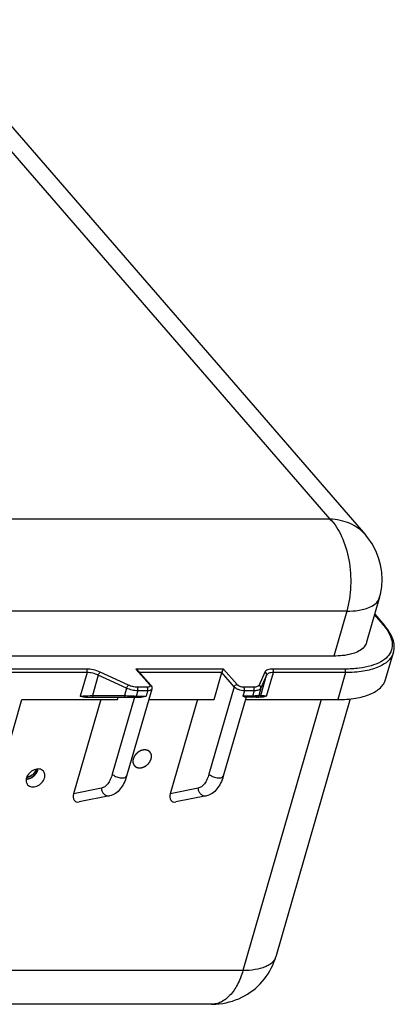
# Model space of a CAD drawing. Header units: millimetres. Extents: x 0 to 420, y 0 to 297.
# Tile 15 of 17: x 355 to 370, y 113 to 151. Entities that reach past the tile are written whole.
import ezdxf

# ---------------------------------------------------------------- set-up
doc = ezdxf.new("R2010")
doc.units = ezdxf.units.MM
doc.header["$LTSCALE"] = 23.1
doc.layers.get('0').update_dxf_attribs({"linetype": 'CONTINUOUS'})
doc.layers.add('02___PRT_ALL_AXES', color=7, linetype='CONTINUOUS')

msp = doc.modelspace()

# ---------------------------------------------------------------- linework, layer by layer
at = {"color": 7, "linetype": 'CONTINUOUS'}
for p, q in [((350.5585, 151.0013), (367.2295, 131.7513)), ((351.8173, 150.5172), (368.6016, 131.1364)), ((367.2295, 131.7513), (323.0622, 131.7513)), ((369.1453, 128.7345), (368.6452, 127.002)), ((367.8785, 128.1997), (323.3648, 128.1997)), ((367.8785, 128.1997), (367.3785, 126.4676)), ((367.3785, 126.4676), (322.8648, 126.4676))]:
    msp.add_line(p, q, dxfattribs=at)
at = {"color": 2, "linetype": 'CONTINUOUS'}
msp.add_line((355.9794, 122.1099), (355.9804, 122.1155), dxfattribs=at)
at = {"color": 7, "linetype": 'CONTINUOUS'}
msp.add_lwpolyline([(369.1452, 128.7346), (369.1762, 128.8528), (369.2259, 129.1326), (369.244, 129.4154), (369.2301, 129.7003), (369.1841, 129.9834), (369.1061, 130.2616), (368.9966, 130.5313), (368.8568, 130.7889), (368.687, 131.0327), (368.6011, 131.1369)], dxfattribs=at)
for centre, radius, start, end in [((355.6082, 122.1641), 0.3012, 343.87095, 348.8017), ((355.6174, 122.1605), 0.3052, 343.82745, 350.20454)]:
    msp.add_arc(centre, radius, start, end, dxfattribs=at)
for points, knots in [([(368.6012, 131.1367), (368.4398, 131.3231), (368.0088, 131.6342), (367.4943, 131.7375), (367.2295, 131.7513)], [0, 0, 0, 0, 0.4818821, 1, 1, 1, 1]), ([(367.2295, 131.7513), (367.4215, 131.5645), (367.7335, 131.051), (367.9971, 130.1602), (368.0629, 129.1749), (367.9686, 128.5114), (367.8785, 128.1997)], [0, 0, 0, 0, 0.214694, 0.4688168, 0.7399939, 1, 1, 1, 1]), ([(367.8785, 128.1997), (368.0371, 128.1997), (368.4842, 128.2207), (369.0586, 128.4343), (369.1452, 128.734)], [0, 0, 0, 0, 0.3369993, 1, 1, 1, 1]), ([(368.6451, 127.002), (368.6208, 126.9178), (368.4693, 126.6946), (368.0021, 126.5023), (367.6065, 126.4676), (367.3785, 126.4676)], [0, 0, 0, 0, 0.181172, 0.5286934, 1, 1, 1, 1]), ([(355.7353, 121.85), (355.7208, 121.8408), (355.6637, 121.809), (355.5982, 121.7911), (355.5501, 121.7898)], [0, 0, 0, 0, 0.2624365, 1, 1, 1, 1]), ([(355.708, 121.85), (355.6958, 121.8432), (355.6479, 121.8195), (355.5947, 121.8058), (355.5552, 121.8037)], [0, 0, 0, 0, 0.2609616, 1, 1, 1, 1]), ([(355.8976, 122.0804), (355.8839, 122.0329), (355.8328, 121.9418), (355.7532, 121.8754), (355.708, 121.85)], [0, 0, 0, 0, 0.488358, 1, 1, 1, 1]), ([(355.9106, 122.0754), (355.8975, 122.0301), (355.8504, 121.9427), (355.7771, 121.8766), (355.7353, 121.85)], [0, 0, 0, 0, 0.4874959, 1, 1, 1, 1])]:
    msp.add_open_spline(points, degree=3, knots=knots, dxfattribs=at)
at = {"color": 2, "linetype": 'CONTINUOUS'}
for points, knots in [([(355.5344, 121.7292), (355.5404, 121.7297), (355.5494, 121.7306), (355.56, 121.7316), (355.566, 121.7321), (355.5705, 121.7325), (355.575, 121.733), (355.5784, 121.7333), (355.5807, 121.7335), (355.5816, 121.7336), (355.5824, 121.7336), (355.5832, 121.7338), (355.5845, 121.7341), (355.5865, 121.7345), (355.5896, 121.7352), (355.5936, 121.7361), (355.5998, 121.7375), (355.6077, 121.7393), (355.6155, 121.741), (355.6218, 121.7424), (355.6258, 121.7433), (355.6289, 121.744), (355.6309, 121.7444), (355.6322, 121.7447), (355.633, 121.7449), (355.6338, 121.7452), (355.6348, 121.7455), (355.6371, 121.7464), (355.6406, 121.7476), (355.6453, 121.7493), (355.65, 121.7509), (355.6563, 121.7531), (355.6626, 121.7553), (355.6688, 121.7575), (355.6735, 121.7592), (355.6774, 121.7605), (355.6802, 121.7615), (355.6817, 121.7621), (355.6829, 121.7624), (355.6841, 121.763), (355.6856, 121.7638), (355.6883, 121.7651), (355.6921, 121.7669), (355.6967, 121.7691), (355.7028, 121.7721), (355.7089, 121.7751), (355.715, 121.778), (355.7196, 121.7802), (355.7242, 121.7825), (355.7277, 121.7841), (355.73, 121.7852), (355.7311, 121.7858), (355.7322, 121.7864), (355.7337, 121.7873), (355.7355, 121.7885), (355.7385, 121.7903), (355.7421, 121.7926), (355.748, 121.7963), (355.7553, 121.8008), (355.7626, 121.8054), (355.7685, 121.8091), (355.7721, 121.8114), (355.7751, 121.8132), (355.7769, 121.8144), (355.7784, 121.8153), (355.7794, 121.816), (355.7805, 121.8169), (355.7825, 121.8185), (355.7856, 121.8209), (355.7898, 121.8242), (355.7939, 121.8274), (355.7994, 121.8317), (355.8091, 121.8393), (355.8173, 121.8458), (355.8229, 121.8501)], [0, 0, 0, 0, 0.0625, 0.09375, 0.109375, 0.125, 0.140625, 0.15625, 0.1601562, 0.1640625, 0.1660156, 0.1679688, 0.171875, 0.1796875, 0.1875, 0.203125, 0.21875, 0.25, 0.28125, 0.296875, 0.3125, 0.3203125, 0.328125, 0.3320312, 0.3339844, 0.3359375, 0.3398438, 0.34375, 0.359375, 0.375, 0.390625, 0.40625, 0.4375, 0.453125, 0.46875, 0.484375, 0.4921875, 0.4960938, 0.5, 0.5039062, 0.5078125, 0.515625, 0.53125, 0.546875, 0.5625, 0.59375, 0.609375, 0.625, 0.640625, 0.65625, 0.6601562, 0.6640625, 0.6679688, 0.671875, 0.6796875, 0.6875, 0.703125, 0.71875, 0.75, 0.78125, 0.796875, 0.8125, 0.8203125, 0.828125, 0.8320312, 0.8359375, 0.8398438, 0.84375, 0.859375, 0.875, 0.890625, 0.90625, 0.9375, 1, 1, 1, 1]), ([(355.8229, 121.8501), (355.827, 121.8541), (355.8333, 121.86), (355.8416, 121.868), (355.8468, 121.8729), (355.851, 121.8769), (355.8536, 121.8794), (355.8554, 121.8811), (355.8564, 121.8821), (355.8574, 121.8832), (355.8586, 121.8846), (355.8605, 121.8868), (355.863, 121.8896), (355.8669, 121.894), (355.8717, 121.8995), (355.8766, 121.9051), (355.8805, 121.9095), (355.8829, 121.9123), (355.8849, 121.9145), (355.8861, 121.9159), (355.8871, 121.9169), (355.8879, 121.9181), (355.8894, 121.9202), (355.8916, 121.9231), (355.895, 121.9278), (355.8993, 121.9337), (355.9036, 121.9396), (355.907, 121.9443), (355.9096, 121.9478), (355.9117, 121.9507), (355.9132, 121.9528), (355.9141, 121.954), (355.9147, 121.9548), (355.9152, 121.9558), (355.916, 121.957), (355.9173, 121.9591), (355.9191, 121.9622), (355.9213, 121.9659), (355.9242, 121.9708), (355.9278, 121.9769), (355.9315, 121.9831), (355.9344, 121.988), (355.9362, 121.9911), (355.9375, 121.9932), (355.9382, 121.9944), (355.9388, 121.9957), (355.9395, 121.9973), (355.9407, 121.9998), (355.9422, 122.003), (355.9446, 122.008), (355.9475, 122.0143), (355.9505, 122.0207), (355.9528, 122.0257), (355.9543, 122.0289), (355.9555, 122.0314), (355.9562, 122.033), (355.9569, 122.0343), (355.9573, 122.0355), (355.9581, 122.0378), (355.9592, 122.041), (355.961, 122.0461), (355.9632, 122.0525), (355.9668, 122.0627), (355.9694, 122.0703), (355.9712, 122.0754)], [0, 0, 0, 0, 0.0625, 0.09375, 0.125, 0.140625, 0.15625, 0.1640625, 0.1679688, 0.171875, 0.1796875, 0.1875, 0.203125, 0.21875, 0.25, 0.28125, 0.296875, 0.3125, 0.3203125, 0.328125, 0.3320312, 0.3359375, 0.34375, 0.359375, 0.375, 0.40625, 0.4375, 0.453125, 0.46875, 0.484375, 0.4921875, 0.4960938, 0.5, 0.5039062, 0.5078125, 0.515625, 0.53125, 0.546875, 0.5625, 0.59375, 0.625, 0.640625, 0.65625, 0.6640625, 0.6679688, 0.671875, 0.6796875, 0.6875, 0.703125, 0.71875, 0.75, 0.78125, 0.796875, 0.8125, 0.8203125, 0.828125, 0.8320312, 0.8359375, 0.84375, 0.859375, 0.875, 0.90625, 0.9375, 1, 1, 1, 1]), ([(355.9712, 122.0754), (355.9714, 122.076), (355.9717, 122.0773), (355.9721, 122.0788), (355.9724, 122.0798), (355.9726, 122.0804), (355.9728, 122.0812), (355.9731, 122.0822), (355.9735, 122.0837), (355.974, 122.0856), (355.9747, 122.0886), (355.9755, 122.0916), (355.9762, 122.0946), (355.9766, 122.0965), (355.9769, 122.0978), (355.9771, 122.0986), (355.9772, 122.0991), (355.9774, 122.0999), (355.9776, 122.1008), (355.9778, 122.1017), (355.9779, 122.1025), (355.9781, 122.103), (355.9781, 122.1033), (355.9782, 122.1038), (355.9783, 122.1043), (355.9786, 122.1055), (355.9789, 122.1074), (355.9793, 122.1091), (355.9794, 122.1099)], [0, 0, 0, 0, 0.0625, 0.125, 0.15625, 0.171875, 0.1875, 0.21875, 0.25, 0.3125, 0.375, 0.5, 0.5625, 0.625, 0.65625, 0.671875, 0.6875, 0.71875, 0.75, 0.78125, 0.8125, 0.828125, 0.8359375, 0.84375, 0.859375, 0.875, 0.9375, 1, 1, 1, 1])]:
    msp.add_open_spline(points, degree=3, knots=knots, dxfattribs=at)
at = {"layer": '02___PRT_ALL_AXES', "color": 7, "linetype": 'CONTINUOUS'}
for p, q in [((368.9489, 128.0543), (369.2838, 127.6676)), ((368.957, 128.0823), (369.3344, 127.6465)), ((369.377, 125.5711), (369.677, 126.6103)), ((357.8585, 125.9676), (333.2509, 125.9676)), ((357.8768, 125.831), (333.2692, 125.831)), ((357.8768, 125.831), (357.6162, 124.9284)), ((358.3079, 125.7319), (358.0817, 124.9482)), ((359.3987, 125.2308), (358.3079, 125.7319)), ((359.4666, 125.3476), (358.3758, 125.8487)), ((363.135, 125.9676), (359.7575, 125.9676)), ((359.7575, 125.9676), (360.2771, 125.3676)), ((359.8365, 125.9138), (360.3277, 125.3465)), ((363.0667, 125.831), (359.9081, 125.831)), ((362.7667, 124.7918), (363.0667, 125.831)), ((363.543, 125.281), (363.0667, 125.831)), ((363.6546, 125.3676), (363.135, 125.9676)), ((364.7228, 125.8487), (364.4999, 125.3476)), ((364.5667, 124.9482), (364.7929, 125.7319)), ((364.7929, 125.7319), (364.5701, 125.2308)), ((364.7918, 124.9284), (365.0524, 125.831)), ((367.8116, 125.9676), (365.0341, 125.9676)), ((367.8299, 125.831), (365.0524, 125.831)), ((367.8299, 125.831), (367.5299, 124.7918)), ((360.19, 125.2676), (359.8105, 125.2683)), ((363.543, 125.281), (362.5723, 121.9184)), ((364.2934, 125.2683), (363.9149, 125.2676)), ((358.0817, 124.9482), (359.3171, 124.9482)), ((359.3987, 125.2308), (359.3171, 124.9482)), ((360.3672, 125.1978), (359.3964, 121.8352)), ((359.8286, 125.1317), (359.7699, 124.9284)), ((359.7699, 124.9284), (360.1496, 124.9284)), ((360.2081, 125.131), (359.8286, 125.1317)), ((360.2081, 125.131), (360.1496, 124.9284)), ((363.9335, 125.131), (363.875, 124.9284)), ((364.2532, 124.9284), (363.875, 124.9284)), ((364.3119, 125.1317), (363.9335, 125.131)), ((364.3119, 125.1317), (364.2532, 124.9284)), ((364.5701, 125.2308), (364.4885, 124.9482)), ((364.5667, 124.9482), (364.4885, 124.9482)), ((354.4372, 121.5875), (355.3622, 124.7918)), ((355.3622, 124.7918), (359.0428, 124.7918)), ((358.4077, 124.7918), (357.3589, 121.1586)), ((357.8094, 124.8784), (359.9625, 124.8784)), ((359.7029, 124.8784), (358.8484, 121.9184)), ((359.0428, 124.7918), (359.0678, 124.8784)), ((360.2499, 124.7918), (362.7667, 124.7918)), ((362.1316, 124.7918), (361.0828, 121.1586)), ((363.9989, 124.8784), (363.1203, 121.8352)), ((366.8948, 124.7918), (363.8785, 114.3433)), ((363.9739, 124.7918), (367.5299, 124.7918)), ((364.5697, 124.8784), (363.9749, 124.8784)), ((368.0144, 124.8169), (365.1452, 114.8776)), ((358.4272, 121.3739), (357.3589, 121.1586)), ((362.1511, 121.3739), (361.0828, 121.1586)), ((358.7463, 121.0798), (357.5721, 120.8432)), ((362.4702, 121.0798), (361.296, 120.8432)), ((363.8785, 114.3433), (350.523, 114.3433)), ((362.6661, 113.0433), (318.3256, 113.0433))]:
    msp.add_line(p, q, dxfattribs=at)
msp.add_lwpolyline([(362.6661, 113.0433), (362.7085, 113.0436), (362.84, 113.0489), (362.9705, 113.0605), (363.0998, 113.0785), (363.2276, 113.1026), (363.3532, 113.1329), (363.4767, 113.1691), (363.5977, 113.2112), (363.7161, 113.2591), (363.8316, 113.3125), (363.944, 113.3715), (364.053, 113.4357), (364.1585, 113.5051), (364.2602, 113.5795), (364.358, 113.6587), (364.4515, 113.7425), (364.5406, 113.8306), (364.6252, 113.923), (364.7049, 114.0194), (364.7798, 114.1195), (364.8495, 114.2231), (364.9139, 114.33), (364.973, 114.4398), (365.0265, 114.5525), (365.0744, 114.6676), (365.1165, 114.7852), (365.1451, 114.8776)], dxfattribs=at)
for centre, radius, start, end in [((367.6154, 126.2225), 2.2072, 39.62703, 40.89929), ((364.3933, 124.9783), 0.0999, 270.02739, 342.49889), ((364.4715, 124.9783), 0.0999, 270.02739, 342.49889), ((355.6042, 122.1769), 0.3873, 343.8974, 344.5787), ((355.6203, 122.1727), 0.3708, 344.54105, 350.25886), ((355.6388, 122.1693), 0.352, 350.29933, 351.25209)]:
    msp.add_arc(centre, radius, start, end, dxfattribs=at)
for centre in [(357.6187, 121.1586), (361.3426, 121.1586)]:
    msp.add_ellipse(centre, major_axis=(0.1898, 0.2927), ratio=0.6835908, start_param=-4.2951965, end_param=-2.5524669, dxfattribs=at)
for points, knots in [([(369.3155, 127.6302), (369.3985, 127.5299), (369.5358, 127.3311), (369.6459, 127.0075), (369.6216, 126.6953), (369.4554, 126.427), (369.1737, 126.2213), (368.7949, 126.0739), (368.3298, 125.9852), (367.9915, 125.9676), (367.8116, 125.9676)], [0, 0, 0, 0, 0.128173, 0.2354364, 0.3301126, 0.425917, 0.5360002, 0.6677111, 0.8229292, 1, 1, 1, 1]), ([(369.3344, 127.6465), (369.3255, 127.6568), (369.3073, 127.6661), (369.2888, 127.6676), (369.2838, 127.6676)], [0, 0, 0, 0, 0.7303954, 1, 1, 1, 1]), ([(369.677, 126.6103), (369.7001, 126.6905), (369.7189, 126.865), (369.6623, 127.1316), (369.5309, 127.3981), (369.4059, 127.5639), (369.3344, 127.6465)], [0, 0, 0, 0, 0.2205772, 0.4539863, 0.7113226, 1, 1, 1, 1]), ([(369.677, 126.6103), (369.6597, 126.5502), (369.6055, 126.431), (369.4742, 126.2747), (369.2959, 126.1402), (368.983, 125.9829), (368.4864, 125.8582), (368.0611, 125.831), (367.8299, 125.831)], [0, 0, 0, 0, 0.0881986, 0.1818341, 0.2852041, 0.4010368, 0.6738072, 1, 1, 1, 1]), ([(358.3758, 125.8487), (358.2931, 125.8867), (358.1232, 125.9434), (357.9453, 125.9676), (357.8585, 125.9676)], [0, 0, 0, 0, 0.5119751, 1, 1, 1, 1]), ([(357.8768, 125.831), (357.8838, 125.8554), (357.8862, 125.903), (357.8726, 125.9512), (357.8585, 125.9676)], [0, 0, 0, 0, 0.5390194, 1, 1, 1, 1]), ([(358.3079, 125.7319), (358.2389, 125.7636), (358.0974, 125.8108), (357.9491, 125.831), (357.8768, 125.831)], [0, 0, 0, 0, 0.5119751, 1, 1, 1, 1]), ([(358.3079, 125.7319), (358.315, 125.7563), (358.3337, 125.7975), (358.3595, 125.8372), (358.3758, 125.8487)], [0, 0, 0, 0, 0.5598612, 1, 1, 1, 1]), ([(363.0667, 125.831), (363.0751, 125.86), (363.0956, 125.9071), (363.1213, 125.9518), (363.135, 125.9676)], [0, 0, 0, 0, 0.5909592, 1, 1, 1, 1]), ([(365.0341, 125.9676), (364.9967, 125.9676), (364.9269, 125.9631), (364.8159, 125.9382), (364.7415, 125.8908), (364.7228, 125.8487)], [0, 0, 0, 0, 0.3245888, 0.5998378, 1, 1, 1, 1]), ([(364.7929, 125.7319), (364.7995, 125.7546), (364.7904, 125.8092), (364.7469, 125.841), (364.7228, 125.8487)], [0, 0, 0, 0, 0.4822677, 1, 1, 1, 1]), ([(365.0524, 125.831), (365.0212, 125.831), (364.9631, 125.8272), (364.8706, 125.8065), (364.8086, 125.767), (364.7929, 125.7319)], [0, 0, 0, 0, 0.3245891, 0.5998378, 1, 1, 1, 1]), ([(365.0524, 125.831), (365.0594, 125.8554), (365.0618, 125.903), (365.0483, 125.9512), (365.0341, 125.9676)], [0, 0, 0, 0, 0.5390194, 1, 1, 1, 1]), ([(367.8299, 125.831), (367.8369, 125.8554), (367.8393, 125.903), (367.8257, 125.9512), (367.8116, 125.9676)], [0, 0, 0, 0, 0.5390194, 1, 1, 1, 1]), ([(359.3987, 125.2308), (359.4057, 125.2552), (359.4245, 125.2964), (359.4502, 125.3361), (359.4666, 125.3476)], [0, 0, 0, 0, 0.5598612, 1, 1, 1, 1]), ([(359.8105, 125.2683), (359.7528, 125.2684), (359.6345, 125.2846), (359.5216, 125.3223), (359.4666, 125.3476)], [0, 0, 0, 0, 0.488199, 1, 1, 1, 1]), ([(359.8286, 125.1317), (359.8356, 125.156), (359.8381, 125.2036), (359.8246, 125.2518), (359.8105, 125.2683)], [0, 0, 0, 0, 0.5392761, 1, 1, 1, 1]), ([(360.2771, 125.3676), (360.2866, 125.3567), (360.2985, 125.3384), (360.2974, 125.3116), (360.2837, 125.2883), (360.2446, 125.2705), (360.2102, 125.2676), (360.19, 125.2676)], [0, 0, 0, 0, 0.2378466, 0.3332946, 0.4289062, 0.6677069, 1, 1, 1, 1]), ([(360.2081, 125.131), (360.2151, 125.1554), (360.2176, 125.203), (360.2042, 125.2512), (360.19, 125.2676)], [0, 0, 0, 0, 0.5392761, 1, 1, 1, 1]), ([(360.3277, 125.3465), (360.3188, 125.3568), (360.3007, 125.3661), (360.2821, 125.3676), (360.2771, 125.3676)], [0, 0, 0, 0, 0.7303954, 1, 1, 1, 1]), ([(360.3277, 125.3465), (360.3449, 125.3267), (360.3734, 125.28), (360.3746, 125.2236), (360.3672, 125.1978)], [0, 0, 0, 0, 0.4941622, 1, 1, 1, 1]), ([(363.543, 125.281), (363.5499, 125.305), (363.5811, 125.3475), (363.6303, 125.3676), (363.6546, 125.3676)], [0, 0, 0, 0, 0.5059133, 1, 1, 1, 1]), ([(363.9335, 125.131), (363.858, 125.1309), (363.7451, 125.1556), (363.6167, 125.2169), (363.5627, 125.2583), (363.543, 125.281)], [0, 0, 0, 0, 0.5304584, 0.7883715, 1, 1, 1, 1]), ([(363.9149, 125.2676), (363.8646, 125.2675), (363.7894, 125.284), (363.7038, 125.3249), (363.6678, 125.3525), (363.6546, 125.3676)], [0, 0, 0, 0, 0.5304581, 0.7883723, 1, 1, 1, 1]), ([(363.9335, 125.131), (363.9405, 125.1554), (363.9429, 125.2031), (363.9292, 125.2513), (363.9149, 125.2676)], [0, 0, 0, 0, 0.5387624, 1, 1, 1, 1]), ([(364.4999, 125.3476), (364.4875, 125.3196), (364.4381, 125.288), (364.3644, 125.2714), (364.3182, 125.2683), (364.2934, 125.2683)], [0, 0, 0, 0, 0.4003816, 0.6755341, 1, 1, 1, 1]), ([(364.3119, 125.1317), (364.3189, 125.156), (364.3213, 125.2037), (364.3076, 125.2519), (364.2934, 125.2683)], [0, 0, 0, 0, 0.5387624, 1, 1, 1, 1]), ([(364.5701, 125.2308), (364.5766, 125.2535), (364.5676, 125.3081), (364.5241, 125.3399), (364.4999, 125.3476)], [0, 0, 0, 0, 0.4822677, 1, 1, 1, 1]), ([(367.5299, 124.7918), (367.7611, 124.7918), (368.1864, 124.819), (368.683, 124.9437), (368.9959, 125.1009), (369.1742, 125.2355), (369.3055, 125.3918), (369.3597, 125.511), (369.377, 125.5711)], [0, 0, 0, 0, 0.3261922, 0.5989633, 0.7147958, 0.8181659, 0.9118013, 1, 1, 1, 1]), ([(357.6162, 124.9284), (357.6538, 124.9284), (357.8091, 124.9307), (357.9643, 124.9389), (358.0817, 124.9482)], [0, 0, 0, 0, 0.2420188, 1, 1, 1, 1]), ([(357.8094, 124.8784), (357.7919, 124.8784), (357.7249, 124.8831), (357.6601, 124.9059), (357.6162, 124.9284)], [0, 0, 0, 0, 0.2624626, 1, 1, 1, 1]), ([(358.0817, 124.9482), (358.0842, 124.9307), (358.0897, 124.9031), (358.1136, 124.8784), (358.1246, 124.8784)], [0, 0, 0, 0, 0.6174635, 1, 1, 1, 1]), ([(359.3171, 124.9482), (359.354, 124.9452), (359.5047, 124.9343), (359.6559, 124.9284), (359.7699, 124.9284)], [0, 0, 0, 0, 0.245316, 1, 1, 1, 1]), ([(359.3171, 124.9482), (359.3196, 124.9307), (359.3251, 124.9031), (359.3491, 124.8784), (359.36, 124.8784)], [0, 0, 0, 0, 0.6174637, 1, 1, 1, 1]), ([(359.8286, 125.1317), (359.7564, 125.1318), (359.6086, 125.152), (359.4674, 125.1992), (359.3987, 125.2308)], [0, 0, 0, 0, 0.4881991, 1, 1, 1, 1]), ([(359.7699, 124.9284), (359.7678, 124.9213), (359.7608, 124.9007), (359.7421, 124.8784), (359.7268, 124.8784)], [0, 0, 0, 0, 0.3263708, 1, 1, 1, 1]), ([(360.3672, 125.1978), (360.3641, 125.1873), (360.3451, 125.1593), (360.2864, 125.1353), (360.2367, 125.131), (360.2081, 125.131)], [0, 0, 0, 0, 0.1809914, 0.5285344, 1, 1, 1, 1]), ([(363.9749, 124.8784), (363.9594, 124.8784), (363.9238, 124.8955), (363.8931, 124.9158), (363.875, 124.9284)], [0, 0, 0, 0, 0.4129956, 1, 1, 1, 1]), ([(364.2097, 124.8784), (364.2142, 124.8784), (364.2373, 124.8854), (364.2481, 124.9106), (364.2532, 124.9284)], [0, 0, 0, 0, 0.1945424, 1, 1, 1, 1]), ([(364.4885, 124.9482), (364.4828, 124.9429), (364.4574, 124.9385), (364.4112, 124.9322), (364.3393, 124.9292), (364.2843, 124.9284), (364.2532, 124.9284)], [0, 0, 0, 0, 0.0994434, 0.3024407, 0.6071583, 1, 1, 1, 1]), ([(364.5701, 125.2308), (364.5545, 125.1958), (364.4929, 125.1564), (364.4008, 125.1356), (364.3429, 125.1317), (364.3119, 125.1317)], [0, 0, 0, 0, 0.400382, 0.6755386, 1, 1, 1, 1]), ([(364.7918, 124.9284), (364.7601, 124.9284), (364.7048, 124.929), (364.6356, 124.9327), (364.5932, 124.9374), (364.5736, 124.9429), (364.5677, 124.9463), (364.5667, 124.9482)], [0, 0, 0, 0, 0.4174193, 0.7267455, 0.9178767, 0.9710501, 1, 1, 1, 1]), ([(364.7918, 124.9284), (364.7735, 124.9211), (364.7021, 124.895), (364.6261, 124.8784), (364.5697, 124.8784)], [0, 0, 0, 0, 0.2593832, 1, 1, 1, 1]), ([(356.1922, 122.0313), (356.1734, 122.053), (356.1255, 122.0903), (356.0361, 122.1176), (355.9361, 122.1164), (355.7971, 122.0775), (355.6431, 121.9695), (355.5634, 121.8388), (355.5434, 121.7694)], [0, 0, 0, 0, 0.1045637, 0.2150558, 0.3348627, 0.4640454, 0.7366776, 1, 1, 1, 1]), ([(355.691, 121.7577), (355.704, 121.7632), (355.7555, 121.7878), (355.8028, 121.8212), (355.8347, 121.85)], [0, 0, 0, 0, 0.2464979, 1, 1, 1, 1]), ([(355.8347, 121.85), (355.8635, 121.876), (355.8981, 121.9149), (355.9261, 121.9581), (355.9325, 121.9691)], [0, 0, 0, 0, 0.7536839, 1, 1, 1, 1]), ([(355.9325, 121.9691), (355.9373, 121.9771), (355.955, 122.0091), (355.9689, 122.0433), (355.9764, 122.0694)], [0, 0, 0, 0, 0.2562799, 1, 1, 1, 1]), ([(356.2362, 121.7694), (356.2495, 121.8157), (356.2595, 121.91), (356.2205, 121.9986), (356.1922, 122.0313)], [0, 0, 0, 0, 0.5264607, 1, 1, 1, 1]), ([(358.8484, 121.9184), (358.8279, 121.8472), (358.7804, 121.7164), (358.6826, 121.5484), (358.5665, 121.4279), (358.4726, 121.383), (358.4272, 121.3739)], [0, 0, 0, 0, 0.3094547, 0.5791884, 0.8066813, 1, 1, 1, 1]), ([(358.8484, 121.9184), (358.864, 121.9003), (358.9049, 121.8665), (358.9785, 121.8258), (359.0646, 121.7936), (359.1544, 121.7729), (359.2408, 121.7664), (359.3242, 121.7727), (359.3874, 121.804), (359.3964, 121.8352)], [0, 0, 0, 0, 0.1182327, 0.2600841, 0.4154712, 0.5718808, 0.7166315, 0.8390839, 1, 1, 1, 1]), ([(362.5723, 121.9184), (362.5518, 121.8472), (362.5043, 121.7164), (362.4065, 121.5484), (362.2905, 121.4279), (362.1965, 121.383), (362.1511, 121.3739)], [0, 0, 0, 0, 0.3094547, 0.5791884, 0.8066813, 1, 1, 1, 1]), ([(362.5723, 121.9184), (362.5879, 121.9003), (362.6289, 121.8665), (362.7024, 121.8258), (362.7885, 121.7936), (362.8783, 121.7729), (362.9647, 121.7664), (363.0481, 121.7727), (363.1113, 121.804), (363.1203, 121.8352)], [0, 0, 0, 0, 0.1182327, 0.2600841, 0.4154712, 0.5718808, 0.7166315, 0.8390839, 1, 1, 1, 1]), ([(355.5434, 121.7694), (355.53, 121.7232), (355.5201, 121.6289), (355.5591, 121.5403), (355.5874, 121.5076)], [0, 0, 0, 0, 0.5264607, 1, 1, 1, 1]), ([(355.5333, 121.723), (355.5463, 121.7232), (355.6003, 121.7267), (355.6533, 121.7416), (355.691, 121.7577)], [0, 0, 0, 0, 0.2402301, 1, 1, 1, 1]), ([(355.5874, 121.5076), (355.6062, 121.4859), (355.654, 121.4486), (355.7435, 121.4213), (355.8434, 121.4225), (355.9825, 121.4614), (356.1365, 121.5694), (356.2162, 121.7), (356.2362, 121.7694)], [0, 0, 0, 0, 0.1045637, 0.2150558, 0.3348627, 0.4640454, 0.7366776, 1, 1, 1, 1]), ([(359.3964, 121.8352), (359.37, 121.7436), (359.3061, 121.5707), (359.1665, 121.3414), (358.9818, 121.1637), (358.8262, 121.0959), (358.7463, 121.0798)], [0, 0, 0, 0, 0.273821, 0.5269162, 0.7656285, 1, 1, 1, 1]), ([(363.1203, 121.8352), (363.0939, 121.7436), (363.03, 121.5707), (362.8904, 121.3414), (362.7057, 121.1637), (362.5501, 121.0959), (362.4702, 121.0798)], [0, 0, 0, 0, 0.273821, 0.5269162, 0.7656285, 1, 1, 1, 1]), ([(358.4272, 121.3739), (358.4294, 121.3307), (358.4499, 121.2456), (358.5235, 121.141), (358.6287, 121.0772), (358.7095, 121.0724), (358.7463, 121.0798)], [0, 0, 0, 0, 0.2661986, 0.5250104, 0.7687126, 1, 1, 1, 1]), ([(362.1511, 121.3739), (362.1533, 121.3307), (362.1738, 121.2456), (362.2474, 121.141), (362.3526, 121.0772), (362.4334, 121.0724), (362.4702, 121.0798)], [0, 0, 0, 0, 0.2661986, 0.5250104, 0.7687126, 1, 1, 1, 1]), ([(365.1451, 114.8776), (365.1333, 114.8364), (365.0961, 114.7547), (365.006, 114.6475), (364.8838, 114.5553), (364.6692, 114.4474), (364.3287, 114.3619), (364.0371, 114.3433), (363.8785, 114.3433)], [0, 0, 0, 0, 0.0881986, 0.1818345, 0.2852052, 0.4010382, 0.6738094, 1, 1, 1, 1]), ([(363.8785, 114.3433), (363.825, 114.1577), (363.6955, 113.8181), (363.4148, 113.3941), (363.1147, 113.1526), (362.8581, 113.0586), (362.7293, 113.0433), (362.6661, 113.0433)], [0, 0, 0, 0, 0.3056015, 0.570926, 0.7969827, 0.8999794, 1, 1, 1, 1])]:
    msp.add_open_spline(points, degree=3, knots=knots, dxfattribs=at)
for points in [[(359.8365, 125.9138), (359.8156, 125.9378), (359.7872, 125.9562), (359.7575, 125.9676)], [(360.1496, 124.9284), (360.0917, 124.8998), (360.0271, 124.8784), (359.9625, 124.8784)]]:
    msp.add_open_spline(points, degree=3, dxfattribs=at)
at = {"layer": '02___PRT_ALL_AXES', "color": 40, "linetype": 'CONTINUOUS'}
for points in [[(360.3458, 122.5056), (360.3469, 122.5112), (360.3485, 122.5196), (360.3506, 122.5308), (360.3522, 122.5392), (360.3538, 122.5476), (360.3552, 122.5546), (360.3562, 122.5602), (360.3569, 122.5637), (360.3574, 122.5665), (360.3578, 122.5686), (360.3582, 122.5704), (360.3584, 122.5716), (360.3585, 122.5723), (360.3587, 122.5729), (360.3586, 122.5734), (360.3586, 122.574), (360.3586, 122.5752), (360.3586, 122.5769), (360.3586, 122.5789), (360.3585, 122.5816), (360.3585, 122.585), (360.3584, 122.5904), (360.3583, 122.5971), (360.3582, 122.6052), (360.3581, 122.6133), (360.358, 122.62), (360.3579, 122.6254), (360.3579, 122.6288), (360.3579, 122.6315), (360.3578, 122.6335), (360.3578, 122.6352), (360.3578, 122.6364), (360.3578, 122.6371), (360.3578, 122.6376), (360.3577, 122.638), (360.3575, 122.6387), (360.3573, 122.6397), (360.3569, 122.6413), (360.3564, 122.6432), (360.3558, 122.6457), (360.3551, 122.6488), (360.3539, 122.6537), (360.3523, 122.66), (360.3505, 122.6674), (360.3487, 122.6749), (360.3472, 122.6811), (360.346, 122.6861), (360.3452, 122.6892), (360.3446, 122.6917), (360.3442, 122.6935), (360.3438, 122.6951), (360.3435, 122.6962), (360.3434, 122.6968), (360.3433, 122.6973), (360.343, 122.6977), (360.3428, 122.6982), (360.3422, 122.6992), (360.3415, 122.7006), (360.3406, 122.7023), (360.3395, 122.7045), (360.338, 122.7072), (360.3356, 122.7117), (360.3327, 122.7172), (360.3292, 122.7239), (360.3256, 122.7305), (360.3227, 122.7361), (360.3204, 122.7405), (360.3189, 122.7433), (360.3177, 122.7455), (360.3168, 122.7472), (360.3161, 122.7486), (360.3156, 122.7495), (360.3153, 122.7501), (360.3151, 122.7505), (360.3147, 122.7508), (360.3143, 122.7513), (360.3136, 122.7521), (360.3126, 122.7532), (360.3113, 122.7545), (360.3097, 122.7563), (360.3076, 122.7586), (360.3043, 122.7621), (360.3001, 122.7666), (360.2951, 122.772), (360.2902, 122.7773), (360.286, 122.7818), (360.2827, 122.7854), (360.2806, 122.7876), (360.2789, 122.7894), (360.2777, 122.7907), (360.2767, 122.7919), (360.2759, 122.7926), (360.2755, 122.7931), (360.2752, 122.7935), (360.2748, 122.7937), (360.2743, 122.794), (360.2734, 122.7946), (360.2721, 122.7954), (360.2705, 122.7964), (360.2684, 122.7978), (360.2658, 122.7994), (360.2616, 122.8021), (360.2563, 122.8054), (360.25, 122.8094), (360.2437, 122.8134), (360.2385, 122.8167), (360.2343, 122.8194), (360.2317, 122.821), (360.2296, 122.8224), (360.228, 122.8234), (360.2267, 122.8242), (360.2258, 122.8248), (360.2252, 122.8251), (360.2249, 122.8254), (360.2244, 122.8255), (360.2238, 122.8257), (360.2227, 122.8261), (360.2212, 122.8266), (360.2193, 122.8272), (360.2169, 122.8281), (360.2138, 122.8291), (360.2089, 122.8307), (360.2027, 122.8328), (360.1954, 122.8353), (360.188, 122.8377), (360.1819, 122.8398), (360.177, 122.8414), (360.1739, 122.8425), (360.1714, 122.8433), (360.1696, 122.8439), (360.1681, 122.8444), (360.167, 122.8448), (360.1664, 122.845), (360.1659, 122.8452), (360.1654, 122.8452), (360.1647, 122.8453), (360.1635, 122.8454), (360.1617, 122.8456), (360.1597, 122.8458), (360.1569, 122.8461), (360.1534, 122.8464), (360.1479, 122.847), (360.141, 122.8477), (360.1327, 122.8486), (360.1243, 122.8494), (360.1174, 122.8501), (360.1119, 122.8507), (360.1084, 122.851), (360.1056, 122.8513), (360.1036, 122.8515), (360.1018, 122.8517), (360.1006, 122.8519), (360.0999, 122.8519), (360.0994, 122.852), (360.0989, 122.8519), (360.0981, 122.8519), (360.0969, 122.8517), (360.0951, 122.8516), (360.0929, 122.8514), (360.09, 122.8511), (360.0864, 122.8507), (360.0807, 122.8502), (360.0735, 122.8495), (360.0648, 122.8487), (360.0562, 122.8479), (360.049, 122.8472), (360.0432, 122.8466), (360.0396, 122.8463), (360.0367, 122.846), (360.0345, 122.8458), (360.0327, 122.8456), (360.0315, 122.8455), (360.0308, 122.8454), (360.0302, 122.8454), (360.0297, 122.8452), (360.0289, 122.845), (360.0277, 122.8447), (360.0258, 122.8442), (360.0236, 122.8435), (360.0207, 122.8427), (360.017, 122.8417), (360.0112, 122.8401), (360.0038, 122.838), (359.995, 122.8356), (359.9862, 122.8332), (359.9789, 122.8311), (359.973, 122.8295), (359.9694, 122.8285), (359.9665, 122.8277), (359.9643, 122.8271), (359.9624, 122.8265), (359.9611, 122.8262), (359.9604, 122.826), (359.9599, 122.8259), (359.9593, 122.8256), (359.9586, 122.8253), (359.9573, 122.8247), (359.9556, 122.8239), (359.9534, 122.8229), (359.9505, 122.8215), (359.9469, 122.8199), (359.9412, 122.8172), (359.934, 122.8139), (359.9254, 122.81), (359.9168, 122.806), (359.9096, 122.8027), (359.9039, 122.8), (359.9003, 122.7984), (359.8975, 122.7971), (359.8953, 122.7961), (359.8935, 122.7953), (359.8923, 122.7947), (359.8915, 122.7943), (359.891, 122.7941), (359.8905, 122.7937), (359.8898, 122.7933), (359.8886, 122.7925), (359.8869, 122.7914), (359.8848, 122.79), (359.8821, 122.7882), (359.8787, 122.7859), (359.8732, 122.7823), (359.8663, 122.7778), (359.8581, 122.7723), (359.8499, 122.7669), (359.843, 122.7623), (359.8375, 122.7587), (359.8341, 122.7564), (359.8313, 122.7546), (359.8293, 122.7532), (359.8276, 122.7521), (359.8264, 122.7513), (359.8257, 122.7508), (359.8252, 122.7505), (359.8247, 122.7501), (359.8241, 122.7496), (359.8231, 122.7486), (359.8215, 122.7472), (359.8197, 122.7456), (359.8173, 122.7434), (359.8143, 122.7407), (359.8095, 122.7364), (359.8034, 122.7309), (359.7962, 122.7244), (359.7889, 122.7179), (359.7829, 122.7124), (359.778, 122.7081), (359.775, 122.7053), (359.7726, 122.7032), (359.7708, 122.7015), (359.7693, 122.7002), (359.7682, 122.6992), (359.7676, 122.6987), (359.7672, 122.6983), (359.7668, 122.6978), (359.7663, 122.6972), (359.7654, 122.6961), (359.7641, 122.6945), (359.7626, 122.6927), (359.7605, 122.6902), (359.758, 122.6871), (359.7539, 122.6821), (359.7487, 122.6759), (359.7426, 122.6685), (359.7365, 122.661), (359.7313, 122.6548), (359.7272, 122.6499), (359.7247, 122.6468), (359.7226, 122.6443), (359.7211, 122.6424), (359.7198, 122.6409), (359.7189, 122.6398), (359.7184, 122.6392), (359.718, 122.6387), (359.7177, 122.6382), (359.7173, 122.6375), (359.7166, 122.6363), (359.7156, 122.6346), (359.7144, 122.6326), (359.7128, 122.6299), (359.7108, 122.6266), (359.7076, 122.6212), (359.7036, 122.6144), (359.6988, 122.6064), (359.694, 122.5983), (359.69, 122.5915), (359.6868, 122.5862), (359.6848, 122.5828), (359.6832, 122.5801), (359.682, 122.5781), (359.681, 122.5764), (359.6803, 122.5752), (359.6799, 122.5745), (359.6796, 122.574), (359.6794, 122.5735), (359.6791, 122.5728), (359.6786, 122.5715), (359.6779, 122.5698), (359.6771, 122.5676), (359.676, 122.5648), (359.6746, 122.5612), (359.6724, 122.5555), (359.6696, 122.5484), (359.6663, 122.5398), (359.663, 122.5312), (359.6585, 122.5198), (359.6552, 122.5113), (359.653, 122.5056)], [(359.653, 122.5056), (359.6519, 122.5), (359.6503, 122.4915), (359.6482, 122.4803), (359.6466, 122.4719), (359.645, 122.4635), (359.6436, 122.4565), (359.6426, 122.4509), (359.6419, 122.4474), (359.6414, 122.4446), (359.641, 122.4425), (359.6406, 122.4407), (359.6404, 122.4395), (359.6403, 122.4388), (359.6401, 122.4383), (359.6402, 122.4378), (359.6402, 122.4371), (359.6402, 122.4359), (359.6402, 122.4342), (359.6403, 122.4322), (359.6403, 122.4295), (359.6403, 122.4261), (359.6404, 122.4208), (359.6405, 122.414), (359.6406, 122.4059), (359.6407, 122.3978), (359.6408, 122.3911), (359.6409, 122.3857), (359.6409, 122.3823), (359.6409, 122.3796), (359.641, 122.3776), (359.641, 122.3759), (359.641, 122.3747), (359.641, 122.3741), (359.641, 122.3735), (359.6411, 122.3731), (359.6413, 122.3725), (359.6416, 122.3714), (359.6419, 122.3698), (359.6424, 122.368), (359.643, 122.3655), (359.6437, 122.3624), (359.645, 122.3574), (359.6465, 122.3512), (359.6483, 122.3437), (359.6501, 122.3362), (359.6516, 122.33), (359.6528, 122.3251), (359.6536, 122.3219), (359.6542, 122.3195), (359.6546, 122.3176), (359.655, 122.316), (359.6553, 122.3149), (359.6554, 122.3143), (359.6555, 122.3138), (359.6558, 122.3135), (359.656, 122.3129), (359.6566, 122.3119), (359.6573, 122.3105), (359.6582, 122.3089), (359.6594, 122.3067), (359.6608, 122.3039), (359.6632, 122.2994), (359.6661, 122.2939), (359.6696, 122.2872), (359.6732, 122.2806), (359.6761, 122.275), (359.6785, 122.2706), (359.6799, 122.2678), (359.6811, 122.2656), (359.682, 122.2639), (359.6827, 122.2626), (359.6832, 122.2616), (359.6835, 122.261), (359.6837, 122.2606), (359.6841, 122.2603), (359.6845, 122.2598), (359.6852, 122.2591), (359.6862, 122.2579), (359.6875, 122.2566), (359.6891, 122.2548), (359.6912, 122.2526), (359.6945, 122.249), (359.6987, 122.2445), (359.7037, 122.2392), (359.7087, 122.2338), (359.7128, 122.2293), (359.7161, 122.2257), (359.7182, 122.2235), (359.7199, 122.2217), (359.7211, 122.2204), (359.7222, 122.2193), (359.7229, 122.2185), (359.7233, 122.218), (359.7236, 122.2177), (359.724, 122.2175), (359.7245, 122.2171), (359.7254, 122.2165), (359.7267, 122.2157), (359.7283, 122.2147), (359.7304, 122.2134), (359.733, 122.2117), (359.7372, 122.2091), (359.7425, 122.2057), (359.7488, 122.2017), (359.7551, 122.1977), (359.7603, 122.1944), (359.7645, 122.1917), (359.7671, 122.1901), (359.7692, 122.1888), (359.7708, 122.1878), (359.7721, 122.1869), (359.773, 122.1863), (359.7736, 122.186), (359.7739, 122.1857), (359.7744, 122.1856), (359.775, 122.1854), (359.7761, 122.185), (359.7776, 122.1845), (359.7795, 122.1839), (359.7819, 122.1831), (359.785, 122.182), (359.7899, 122.1804), (359.7961, 122.1783), (359.8034, 122.1759), (359.8108, 122.1734), (359.8169, 122.1713), (359.8219, 122.1697), (359.8249, 122.1687), (359.8274, 122.1678), (359.8292, 122.1672), (359.8308, 122.1667), (359.8318, 122.1663), (359.8325, 122.1662), (359.8329, 122.166), (359.8334, 122.1659), (359.8341, 122.1659), (359.8353, 122.1657), (359.8371, 122.1656), (359.8391, 122.1653), (359.8419, 122.1651), (359.8454, 122.1647), (359.8509, 122.1641), (359.8578, 122.1634), (359.8662, 122.1626), (359.8745, 122.1617), (359.8814, 122.161), (359.8869, 122.1604), (359.8904, 122.1601), (359.8932, 122.1598), (359.8953, 122.1596), (359.897, 122.1594), (359.8982, 122.1593), (359.8989, 122.1592), (359.8994, 122.1591), (359.8999, 122.1592), (359.9007, 122.1593), (359.9019, 122.1594), (359.9037, 122.1596), (359.9059, 122.1598), (359.9088, 122.16), (359.9124, 122.1604), (359.9181, 122.1609), (359.9254, 122.1616), (359.934, 122.1625), (359.9426, 122.1633), (359.9499, 122.164), (359.9556, 122.1645), (359.9592, 122.1649), (359.9621, 122.1651), (359.9643, 122.1653), (359.9661, 122.1655), (359.9673, 122.1656), (359.9681, 122.1657), (359.9686, 122.1657), (359.9691, 122.1659), (359.9699, 122.1661), (359.9712, 122.1665), (359.973, 122.167), (359.9752, 122.1676), (359.9781, 122.1684), (359.9818, 122.1694), (359.9877, 122.171), (359.995, 122.1731), (360.0038, 122.1755), (360.0126, 122.178), (360.0199, 122.18), (360.0258, 122.1816), (360.0294, 122.1826), (360.0324, 122.1835), (360.0346, 122.1841), (360.0364, 122.1846), (360.0377, 122.1849), (360.0384, 122.1851), (360.039, 122.1853), (360.0395, 122.1855), (360.0402, 122.1859), (360.0415, 122.1865), (360.0433, 122.1873), (360.0454, 122.1883), (360.0483, 122.1896), (360.0519, 122.1912), (360.0576, 122.1939), (360.0648, 122.1972), (360.0734, 122.2012), (360.082, 122.2051), (360.0892, 122.2084), (360.0949, 122.2111), (360.0985, 122.2127), (360.1014, 122.2141), (360.1035, 122.215), (360.1053, 122.2159), (360.1066, 122.2164), (360.1073, 122.2168), (360.1078, 122.217), (360.1083, 122.2174), (360.109, 122.2178), (360.1102, 122.2186), (360.1119, 122.2198), (360.114, 122.2211), (360.1167, 122.2229), (360.1202, 122.2252), (360.1256, 122.2288), (360.1325, 122.2334), (360.1407, 122.2388), (360.149, 122.2443), (360.1558, 122.2488), (360.1613, 122.2524), (360.1647, 122.2547), (360.1675, 122.2565), (360.1695, 122.2579), (360.1712, 122.259), (360.1724, 122.2598), (360.1731, 122.2603), (360.1737, 122.2606), (360.1741, 122.261), (360.1747, 122.2616), (360.1758, 122.2625), (360.1773, 122.2639), (360.1791, 122.2655), (360.1815, 122.2677), (360.1845, 122.2704), (360.1894, 122.2748), (360.1954, 122.2802), (360.2026, 122.2867), (360.2099, 122.2933), (360.2159, 122.2987), (360.2208, 122.3031), (360.2238, 122.3058), (360.2262, 122.308), (360.228, 122.3096), (360.2295, 122.311), (360.2306, 122.3119), (360.2312, 122.3125), (360.2317, 122.3128), (360.232, 122.3133), (360.2325, 122.3139), (360.2334, 122.315), (360.2347, 122.3166), (360.2362, 122.3184), (360.2383, 122.3209), (360.2409, 122.324), (360.2449, 122.329), (360.2501, 122.3352), (360.2562, 122.3426), (360.2624, 122.3501), (360.2675, 122.3563), (360.2716, 122.3613), (360.2741, 122.3644), (360.2762, 122.3669), (360.2777, 122.3687), (360.279, 122.3703), (360.2799, 122.3714), (360.2804, 122.372), (360.2808, 122.3724), (360.2811, 122.3729), (360.2815, 122.3736), (360.2822, 122.3748), (360.2832, 122.3765), (360.2844, 122.3785), (360.286, 122.3812), (360.288, 122.3846), (360.2912, 122.39), (360.2952, 122.3967), (360.3, 122.4048), (360.3048, 122.4128), (360.3088, 122.4196), (360.312, 122.425), (360.314, 122.4283), (360.3156, 122.431), (360.3168, 122.4331), (360.3178, 122.4347), (360.3185, 122.4359), (360.3189, 122.4366), (360.3192, 122.4371), (360.3194, 122.4376), (360.3197, 122.4383), (360.3202, 122.4396), (360.3209, 122.4414), (360.3217, 122.4435), (360.3228, 122.4464), (360.3242, 122.4499), (360.3264, 122.4556), (360.3292, 122.4628), (360.3325, 122.4713), (360.3358, 122.4799), (360.3403, 122.4913), (360.3436, 122.4999), (360.3458, 122.5056)]]:
    msp.add_open_spline(points, degree=3, knots=[0, 0, 0, 0, 0.015625, 0.0234375, 0.03125, 0.0390625, 0.046875, 0.0507812, 0.0546875, 0.0566406, 0.0585938, 0.0605469, 0.0615234, 0.0620117, 0.0625, 0.0629883, 0.0634766, 0.0644531, 0.0664062, 0.0683594, 0.0703125, 0.0742188, 0.078125, 0.0859375, 0.09375, 0.1015625, 0.109375, 0.1132812, 0.1171875, 0.1191406, 0.1210938, 0.1230469, 0.1240234, 0.1245117, 0.125, 0.1254883, 0.1259766, 0.1269531, 0.1289062, 0.1308594, 0.1328125, 0.1367188, 0.140625, 0.1484375, 0.15625, 0.1640625, 0.171875, 0.1757812, 0.1796875, 0.1816406, 0.1835938, 0.1855469, 0.1865234, 0.1870117, 0.1875, 0.1879883, 0.1884766, 0.1894531, 0.1914062, 0.1933594, 0.1953125, 0.1992188, 0.203125, 0.2109375, 0.21875, 0.2265625, 0.234375, 0.2382812, 0.2421875, 0.2441406, 0.2460938, 0.2480469, 0.2490234, 0.2495117, 0.25, 0.2504883, 0.2509766, 0.2519531, 0.2539062, 0.2558594, 0.2578125, 0.2617188, 0.265625, 0.2734375, 0.28125, 0.2890625, 0.296875, 0.3007812, 0.3046875, 0.3066406, 0.3085938, 0.3105469, 0.3115234, 0.3120117, 0.3125, 0.3129883, 0.3134766, 0.3144531, 0.3164062, 0.3183594, 0.3203125, 0.3242188, 0.328125, 0.3359375, 0.34375, 0.3515625, 0.359375, 0.3632812, 0.3671875, 0.3691406, 0.3710938, 0.3730469, 0.3740234, 0.3745117, 0.375, 0.3754883, 0.3759766, 0.3769531, 0.3789062, 0.3808594, 0.3828125, 0.3867188, 0.390625, 0.3984375, 0.40625, 0.4140625, 0.421875, 0.4257812, 0.4296875, 0.4316406, 0.4335938, 0.4355469, 0.4365234, 0.4370117, 0.4375, 0.4379883, 0.4384766, 0.4394531, 0.4414062, 0.4433594, 0.4453125, 0.4492188, 0.453125, 0.4609375, 0.46875, 0.4765625, 0.484375, 0.4882812, 0.4921875, 0.4941406, 0.4960938, 0.4980469, 0.4990234, 0.4995117, 0.5, 0.5004883, 0.5009766, 0.5019531, 0.5039062, 0.5058594, 0.5078125, 0.5117188, 0.515625, 0.5234375, 0.53125, 0.5390625, 0.546875, 0.5507812, 0.5546875, 0.5566406, 0.5585938, 0.5605469, 0.5615234, 0.5620117, 0.5625, 0.5629883, 0.5634766, 0.5644531, 0.5664062, 0.5683594, 0.5703125, 0.5742188, 0.578125, 0.5859375, 0.59375, 0.6015625, 0.609375, 0.6132812, 0.6171875, 0.6191406, 0.6210938, 0.6230469, 0.6240234, 0.6245117, 0.625, 0.6254883, 0.6259766, 0.6269531, 0.6289062, 0.6308594, 0.6328125, 0.6367188, 0.640625, 0.6484375, 0.65625, 0.6640625, 0.671875, 0.6757812, 0.6796875, 0.6816406, 0.6835938, 0.6855469, 0.6865234, 0.6870117, 0.6875, 0.6879883, 0.6884766, 0.6894531, 0.6914062, 0.6933594, 0.6953125, 0.6992188, 0.703125, 0.7109375, 0.71875, 0.7265625, 0.734375, 0.7382812, 0.7421875, 0.7441406, 0.7460938, 0.7480469, 0.7490234, 0.7495117, 0.75, 0.7504883, 0.7509766, 0.7519531, 0.7539062, 0.7558594, 0.7578125, 0.7617188, 0.765625, 0.7734375, 0.78125, 0.7890625, 0.796875, 0.8007812, 0.8046875, 0.8066406, 0.8085938, 0.8105469, 0.8115234, 0.8120117, 0.8125, 0.8129883, 0.8134766, 0.8144531, 0.8164062, 0.8183594, 0.8203125, 0.8242188, 0.828125, 0.8359375, 0.84375, 0.8515625, 0.859375, 0.8632812, 0.8671875, 0.8691406, 0.8710938, 0.8730469, 0.8740234, 0.8745117, 0.875, 0.8754883, 0.8759766, 0.8769531, 0.8789062, 0.8808594, 0.8828125, 0.8867188, 0.890625, 0.8984375, 0.90625, 0.9140625, 0.921875, 0.9257812, 0.9296875, 0.9316406, 0.9335938, 0.9355469, 0.9365234, 0.9370117, 0.9375, 0.9379883, 0.9384766, 0.9394531, 0.9414062, 0.9433594, 0.9453125, 0.9492188, 0.953125, 0.9609375, 0.96875, 0.9765625, 0.984375, 1, 1, 1, 1], dxfattribs=at)

doc.saveas('drawing.dxf')
